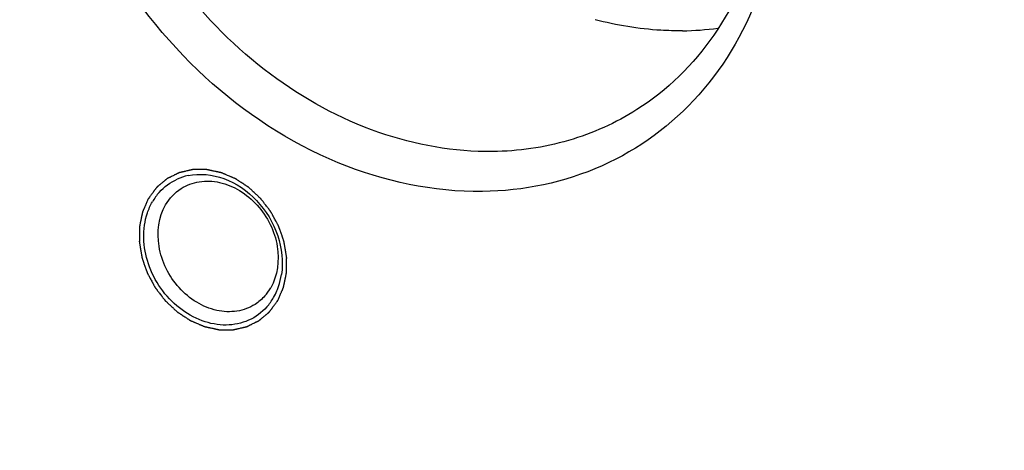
# Model space of a CAD drawing. Header units: millimetres. Extents: x 0 to 420, y 0 to 297.
# Tile 87 of 108: x 143 to 155, y 53 to 58. Entities that reach past the tile are written whole.
import ezdxf

# ---------------------------------------------------------------- set-up
doc = ezdxf.new("R2010")
doc.units = ezdxf.units.MM
doc.header["$LTSCALE"] = 23.1
doc.layers.add('NOS-TELESO', color=7, linetype='CONTINUOUS')
doc.layers.add('PRIR-VYST', color=7, linetype='CONTINUOUS')

msp = doc.modelspace()

# ---------------------------------------------------------------- linework, layer by layer
at = {"layer": 'NOS-TELESO', "color": 7, "linetype": 'Continuous'}
msp.add_open_spline([(138.43144, 23.49535), (136.93395, 24.67523), (134.11679, 27.31291), (130.58136, 31.90499), (127.81805, 37.00579), (125.93274, 42.42363), (124.99727, 47.95519), (125.04324, 52.53488), (125.5905, 56.04363), (126.24178, 58.5498), (127.13166, 60.92904), (128.25189, 63.15852), (129.59194, 65.21641), (131.13908, 67.08254), (132.87842, 68.73845), (134.79305, 70.16778), (136.86419, 71.35639), (139.07145, 72.29265), (141.39311, 72.96753), (143.80636, 73.3747), (146.28766, 73.51054), (148.81293, 73.37409), (151.35783, 72.96703), (153.89785, 72.29366), (156.40901, 71.36049), (159.71021, 69.7712), (162.03509, 68.23423), (163.49606, 67.08314)], degree=3, knots=[0, 0, 0, 0, 0.06749694, 0.13589688, 0.20434916, 0.27199707, 0.33807875, 0.40202599, 0.43313443, 0.4636319, 0.49353944, 0.52290268, 0.55179131, 0.58029713, 0.60853065, 0.63661613, 0.66468556, 0.69287172, 0.72130134, 0.75008875, 0.77933061, 0.80910215, 0.83945489, 0.87041577, 0.90198748, 0.93414976, 1, 1, 1, 1], dxfattribs=at)
at = {"layer": 'PRIR-VYST', "color": 7, "linetype": 'Continuous'}
for centre, radius, start, end in [((151.27644, 61.28828), 3.47629, 270.720211, 277.645919), ((145.60992, 55.46495), 0.64887, 102.139828, 114.08471), ((145.63585, 55.45211), 0.67478, 138.316698, 150.126261), ((145.76912, 55.04983), 0.81765, 341.350973, 351.424898), ((145.94306, 55.06329), 0.58496, 318.4917, 330.125558), ((145.86249, 55.01527), 0.71798, 330.153997, 337.285908), ((145.81951, 55.03373), 0.76475, 337.253403, 341.286889), ((145.90012, 54.99405), 0.67478, 318.316698, 330.126261)]:
    msp.add_arc(centre, radius, start, end, dxfattribs=at)
for points, knots in [([(148.95554, 55.91101), (148.37583, 55.90351), (147.16096, 56.16524), (145.58694, 57.20526), (144.38731, 58.73957), (143.72803, 60.55603), (143.70778, 62.4088), (144.36534, 64.03978), (145.64356, 65.16299), (146.73714, 65.41423), (147.27836, 65.42123)], [0, 0, 0, 0, 0.12230191, 0.25388393, 0.39073379, 0.52626849, 0.65452183, 0.7732277, 0.88582046, 1, 1, 1, 1]), ([(147.52331, 65.18044), (147.97777, 65.18632), (148.92461, 65.01597), (150.21023, 64.30951), (151.28504, 63.22967), (152.0394, 61.89), (152.39565, 60.42759), (152.30973, 58.99046), (151.7762, 57.73162), (151.13811, 57.10666), (150.78189, 56.87993)], [0, 0, 0, 0, 0.11972196, 0.24743469, 0.38094549, 0.51592424, 0.64754809, 0.77215658, 0.88877239, 1, 1, 1, 1]), ([(148.82315, 65.14352), (149.3375, 64.95248), (150.32601, 64.37716), (151.49445, 63.11681), (152.14958, 61.81953), (152.42963, 60.71543), (152.53436, 59.63417), (152.35066, 58.32993), (151.60268, 56.99924), (150.40447, 56.11494), (149.43759, 55.91725), (148.95554, 55.91101)], [0, 0, 0, 0, 0.12985611, 0.26541417, 0.40175881, 0.46874529, 0.53407943, 0.65808127, 0.77403992, 0.88590498, 1, 1, 1, 1]), ([(149.07471, 56.38349), (148.62025, 56.37761), (147.67341, 56.54796), (146.38779, 57.25443), (145.31298, 58.33426), (144.55862, 59.67393), (144.20237, 61.13635), (144.28829, 62.57347), (144.82183, 63.83232), (145.45992, 64.45727), (145.81613, 64.684)], [0, 0, 0, 0, 0.11972196, 0.24743469, 0.38094549, 0.51592424, 0.64754809, 0.77215658, 0.88877239, 1, 1, 1, 1]), ([(151.32013, 57.81226), (151.23485, 57.81116), (150.88706, 57.81919), (150.54079, 57.87629), (150.28708, 57.94338)], [0, 0, 0, 0, 0.24528554, 1, 1, 1, 1]), ([(150.78189, 56.87993), (150.53265, 56.72129), (149.97834, 56.47214), (149.37765, 56.38741), (149.07471, 56.38349)], [0, 0, 0, 0, 0.49371342, 1, 1, 1, 1]), ([(146.53306, 54.62028), (146.53869, 54.63314), (146.54714, 54.65244), (146.55841, 54.67816), (146.56686, 54.69746), (146.5739, 54.71354), (146.57953, 54.72641), (146.58376, 54.73605), (146.58728, 54.74409), (146.59009, 54.75053), (146.59221, 54.75535), (146.59432, 54.76017), (146.59608, 54.76419), (146.59749, 54.76741), (146.59854, 54.76982), (146.59942, 54.77183), (146.60004, 54.77324), (146.60038, 54.77405), (146.60069, 54.77463), (146.60079, 54.77532), (146.60099, 54.77621), (146.60131, 54.77777), (146.60178, 54.78), (146.60234, 54.78268), (146.60308, 54.78625), (146.60402, 54.79072), (146.60514, 54.79608), (146.60626, 54.80144), (146.60776, 54.80858), (146.60963, 54.81751), (146.61187, 54.82822), (146.61486, 54.84251), (146.6186, 54.86037), (146.62233, 54.87823), (146.62532, 54.89252), (146.62757, 54.90323), (146.62981, 54.91395), (146.63168, 54.92288), (146.63317, 54.93002), (146.63411, 54.93449), (146.63485, 54.93806), (146.63542, 54.94074), (146.63588, 54.94297), (146.63621, 54.94453), (146.63639, 54.94543), (146.63657, 54.94609), (146.63654, 54.94681), (146.63657, 54.94775), (146.63658, 54.94942), (146.63662, 54.95178), (146.63667, 54.95463), (146.63673, 54.95842), (146.6368, 54.96316), (146.63691, 54.97074), (146.63706, 54.98022), (146.63723, 54.9916), (146.63741, 55.00297), (146.63764, 55.01814), (146.63793, 55.0371), (146.63823, 55.05606), (146.63846, 55.07122), (146.63863, 55.0826), (146.63881, 55.09397), (146.63895, 55.10345), (146.63907, 55.11104), (146.63914, 55.11578), (146.6392, 55.11957), (146.63925, 55.12241), (146.63928, 55.12478), (146.63931, 55.12644), (146.63931, 55.12739), (146.63937, 55.12809), (146.6392, 55.12884), (146.63905, 55.12982), (146.63876, 55.13154), (146.63836, 55.134), (146.63787, 55.13695), (146.63722, 55.14089), (146.63641, 55.14581), (146.6351, 55.15368), (146.63348, 55.16352), (146.63153, 55.17533), (146.62957, 55.18714), (146.62697, 55.20288), (146.62372, 55.22256), (146.62046, 55.24224), (146.61786, 55.25798), (146.61591, 55.26979), (146.61396, 55.2816), (146.61233, 55.29144), (146.61103, 55.29931), (146.61022, 55.30423), (146.60957, 55.30817), (146.60908, 55.31112), (146.60867, 55.31358), (146.60839, 55.3153), (146.60821, 55.31628), (146.60814, 55.31703), (146.60785, 55.31773), (146.60753, 55.31868), (146.60695, 55.32034), (146.60614, 55.32271), (146.60515, 55.32555), (146.60384, 55.32935), (146.6022, 55.33409), (146.59957, 55.34167), (146.59629, 55.35115), (146.59236, 55.36253), (146.58842, 55.37391), (146.58317, 55.38908), (146.57661, 55.40804), (146.57005, 55.42701), (146.56481, 55.44218), (146.56087, 55.45355), (146.55693, 55.46493), (146.55365, 55.47441), (146.55103, 55.482), (146.54939, 55.48674), (146.54808, 55.49053), (146.54709, 55.49337), (146.54627, 55.49574), (146.5457, 55.49741), (146.54536, 55.49835), (146.54516, 55.49907), (146.54475, 55.49973), (146.54429, 55.50063), (146.54343, 55.50219), (146.54223, 55.50442), (146.54078, 55.5071), (146.53886, 55.51068), (146.53645, 55.51514), (146.53259, 55.52229), (146.52777, 55.53122), (146.52198, 55.54195), (146.51619, 55.55267), (146.50848, 55.56696), (146.49884, 55.58483), (146.48919, 55.6027), (146.48148, 55.61699), (146.47569, 55.62771), (146.4699, 55.63843), (146.46508, 55.64736), (146.46123, 55.65451), (146.45881, 55.65898), (146.45689, 55.66255), (146.45544, 55.66523), (146.45423, 55.66746), (146.45339, 55.66903), (146.4529, 55.66992), (146.45258, 55.67061), (146.45208, 55.67119), (146.45147, 55.672), (146.45038, 55.67341), (146.44884, 55.67542), (146.44698, 55.67783), (146.44451, 55.68105), (146.44142, 55.68507), (146.43648, 55.69151), (146.4303, 55.69956), (146.42288, 55.70921), (146.41547, 55.71887), (146.40558, 55.73174), (146.39322, 55.74783), (146.38086, 55.76393), (146.37097, 55.7768), (146.36356, 55.78645), (146.35614, 55.79611), (146.34996, 55.80416), (146.34502, 55.81059), (146.34193, 55.81462), (146.33945, 55.81783), (146.3376, 55.82025), (146.33605, 55.82226), (146.33498, 55.82367), (146.33435, 55.82447), (146.33392, 55.8251), (146.33333, 55.82559), (146.3326, 55.8263), (146.33129, 55.82751), (146.32943, 55.82925), (146.3272, 55.83134), (146.32422, 55.83413), (146.3205, 55.83761), (146.31455, 55.84318), (146.3071, 55.85014), (146.29817, 55.85849), (146.28924, 55.86684), (146.27734, 55.87798), (146.26246, 55.89191), (146.24757, 55.90583), (146.23567, 55.91697), (146.22674, 55.92532), (146.21781, 55.93368), (146.21036, 55.94064), (146.20441, 55.94621), (146.20069, 55.94969), (146.19771, 55.95247), (146.19548, 55.95456), (146.19362, 55.9563), (146.19232, 55.95752), (146.19157, 55.95821), (146.19103, 55.95877), (146.1904, 55.95913), (146.18959, 55.95968), (146.18816, 55.96061), (146.18612, 55.96196), (146.18367, 55.96357), (146.18041, 55.96572), (146.17633, 55.9684), (146.1698, 55.9727), (146.16164, 55.97806), (146.15185, 55.98451), (146.14206, 55.99095), (146.12901, 55.99954), (146.11269, 56.01028), (146.09637, 56.02101), (146.08331, 56.0296), (146.07352, 56.03604), (146.06373, 56.04249), (146.05557, 56.04785), (146.04904, 56.05215), (146.04496, 56.05483), (146.0417, 56.05698), (146.03925, 56.05859), (146.03721, 56.05993), (146.03579, 56.06088), (146.03497, 56.0614), (146.03437, 56.06185), (146.0337, 56.06208), (146.03284, 56.06247), (146.03131, 56.06311), (146.02914, 56.06404), (146.02654, 56.06515), (146.02306, 56.06663), (146.01872, 56.06848), (146.01177, 56.07144), (146.00308, 56.07515), (145.99266, 56.07959), (145.98223, 56.08404), (145.96833, 56.08997), (145.95095, 56.09738), (145.93358, 56.10479), (145.91968, 56.11071), (145.90925, 56.11516), (145.89883, 56.1196), (145.89014, 56.12331), (145.88319, 56.12627), (145.87884, 56.12812), (145.87537, 56.12961), (145.87276, 56.13072), (145.87059, 56.13164), (145.86907, 56.1323), (145.8682, 56.13265), (145.86756, 56.13298), (145.86688, 56.13307), (145.866, 56.13328), (145.86444, 56.1336), (145.86222, 56.13408), (145.85955, 56.13465), (145.856, 56.13541), (145.85156, 56.13636), (145.84445, 56.13788), (145.83556, 56.13978), (145.8249, 56.14206), (145.81424, 56.14434), (145.80002, 56.14738), (145.78225, 56.15118), (145.76448, 56.15497), (145.75026, 56.15801), (145.7396, 56.16029), (145.73072, 56.16219), (145.72361, 56.16371), (145.71828, 56.16485), (145.71295, 56.16599), (145.7085, 56.16694), (145.70495, 56.1677), (145.70228, 56.16827), (145.70006, 56.16874), (145.69851, 56.16908), (145.69762, 56.16926), (145.69695, 56.16945), (145.69629, 56.1694), (145.6954, 56.16942), (145.69384, 56.16941), (145.69161, 56.16942), (145.68894, 56.16942), (145.68539, 56.16942), (145.68094, 56.16942), (145.6756, 56.16942), (145.67026, 56.16943), (145.66314, 56.16943), (145.65425, 56.16944), (145.64357, 56.16944), (145.62933, 56.16945), (145.61154, 56.16946), (145.59374, 56.16947), (145.57951, 56.16948), (145.56883, 56.16949), (145.55993, 56.16949), (145.55282, 56.1695), (145.54748, 56.1695), (145.54214, 56.1695), (145.53769, 56.16951), (145.53413, 56.16951), (145.53191, 56.16951), (145.53013, 56.16951), (145.5288, 56.16951), (145.52768, 56.16952), (145.5268, 56.1695), (145.52611, 56.16956), (145.52551, 56.16936), (145.52468, 56.16919), (145.52365, 56.16895), (145.52241, 56.16867), (145.52076, 56.16829), (145.51869, 56.16781), (145.51539, 56.16706), (145.51126, 56.16611), (145.5063, 56.16498), (145.50135, 56.16385), (145.49474, 56.16234), (145.48648, 56.16045), (145.47657, 56.15818), (145.46336, 56.15516), (145.44684, 56.15138), (145.43032, 56.1476), (145.41711, 56.14458), (145.4072, 56.14231), (145.39894, 56.14042), (145.39233, 56.13891), (145.38737, 56.13778), (145.38242, 56.13664), (145.37829, 56.1357), (145.37499, 56.13494), (145.37251, 56.13438), (145.37044, 56.1339), (145.36899, 56.13358), (145.36818, 56.13337), (145.36754, 56.13328), (145.367, 56.13296), (145.36624, 56.1326), (145.36494, 56.13195), (145.36307, 56.13103), (145.36083, 56.12992), (145.35785, 56.12844), (145.35412, 56.12659), (145.34964, 56.12438), (145.34516, 56.12216), (145.33919, 56.1192), (145.33172, 56.11551), (145.32276, 56.11107), (145.31082, 56.10516), (145.29589, 56.09777), (145.28096, 56.09038), (145.26902, 56.08447), (145.26006, 56.08004), (145.2526, 56.07634), (145.24663, 56.07339), (145.24215, 56.07117), (145.23767, 56.06895), (145.23394, 56.06711), (145.23095, 56.06563), (145.22908, 56.0647), (145.22759, 56.06397), (145.22647, 56.06341), (145.22553, 56.06296), (145.2248, 56.06257), (145.22421, 56.06234), (145.22376, 56.06189), (145.22311, 56.06137), (145.22232, 56.06069), (145.22136, 56.05989), (145.22008, 56.05882), (145.21848, 56.05748), (145.21593, 56.05534), (145.21274, 56.05266), (145.2089, 56.04944), (145.20507, 56.04622), (145.19996, 56.04194), (145.19358, 56.03658), (145.18592, 56.03015), (145.1757, 56.02157), (145.16293, 56.01085), (145.15015, 56.00013), (145.13994, 55.99156), (145.13227, 55.98512), (145.12589, 55.97976), (145.12078, 55.97548), (145.11695, 55.97226), (145.11312, 55.96905), (145.10992, 55.96637), (145.10737, 55.96422), (145.10577, 55.96288), (145.10449, 55.96181), (145.10354, 55.961), (145.10274, 55.96034), (145.10211, 55.95979), (145.10159, 55.95943), (145.10124, 55.95887), (145.10072, 55.95819), (145.10008, 55.95731), (145.09931, 55.95627), (145.09828, 55.95488), (145.09699, 55.95314), (145.09494, 55.95036), (145.09237, 55.94688), (145.08928, 55.94271), (145.0862, 55.93854), (145.08209, 55.93297), (145.07694, 55.92602), (145.07077, 55.91767), (145.06255, 55.90655), (145.05227, 55.89264), (145.03993, 55.87595), (145.02348, 55.8537), (145.01114, 55.83701), (145.00291, 55.82588)], [0, 0, 0, 0, 0.015625, 0.0234375, 0.03125, 0.0390625, 0.04296875, 0.046875, 0.05078125, 0.05273438, 0.0546875, 0.05664062, 0.05859375, 0.05957031, 0.06054688, 0.06152344, 0.06201172, 0.06225586, 0.0625, 0.06274414, 0.06298828, 0.06347656, 0.06445312, 0.06542969, 0.06640625, 0.06835938, 0.0703125, 0.07226562, 0.07421875, 0.078125, 0.08203125, 0.0859375, 0.09375, 0.1015625, 0.10546875, 0.109375, 0.11328125, 0.1171875, 0.11914062, 0.12109375, 0.12207031, 0.12304688, 0.12402344, 0.12451172, 0.12475586, 0.125, 0.12524414, 0.12548828, 0.12597656, 0.12695312, 0.12792969, 0.12890625, 0.13085938, 0.1328125, 0.13671875, 0.140625, 0.14453125, 0.1484375, 0.15625, 0.1640625, 0.16796875, 0.171875, 0.17578125, 0.1796875, 0.18164062, 0.18359375, 0.18457031, 0.18554688, 0.18652344, 0.18701172, 0.18725586, 0.1875, 0.18774414, 0.18798828, 0.18847656, 0.18945312, 0.19042969, 0.19140625, 0.19335938, 0.1953125, 0.19921875, 0.203125, 0.20703125, 0.2109375, 0.21875, 0.2265625, 0.23046875, 0.234375, 0.23828125, 0.2421875, 0.24414062, 0.24609375, 0.24707031, 0.24804688, 0.24902344, 0.24951172, 0.24975586, 0.25, 0.25024414, 0.25048828, 0.25097656, 0.25195312, 0.25292969, 0.25390625, 0.25585938, 0.2578125, 0.26171875, 0.265625, 0.26953125, 0.2734375, 0.28125, 0.2890625, 0.29296875, 0.296875, 0.30078125, 0.3046875, 0.30664062, 0.30859375, 0.30957031, 0.31054688, 0.31152344, 0.31201172, 0.31225586, 0.3125, 0.31274414, 0.31298828, 0.31347656, 0.31445312, 0.31542969, 0.31640625, 0.31835938, 0.3203125, 0.32421875, 0.328125, 0.33203125, 0.3359375, 0.34375, 0.3515625, 0.35546875, 0.359375, 0.36328125, 0.3671875, 0.36914062, 0.37109375, 0.37207031, 0.37304688, 0.37402344, 0.37451172, 0.37475586, 0.375, 0.37524414, 0.37548828, 0.37597656, 0.37695312, 0.37792969, 0.37890625, 0.38085938, 0.3828125, 0.38671875, 0.390625, 0.39453125, 0.3984375, 0.40625, 0.4140625, 0.41796875, 0.421875, 0.42578125, 0.4296875, 0.43164062, 0.43359375, 0.43457031, 0.43554688, 0.43652344, 0.43701172, 0.43725586, 0.4375, 0.43774414, 0.43798828, 0.43847656, 0.43945312, 0.44042969, 0.44140625, 0.44335938, 0.4453125, 0.44921875, 0.453125, 0.45703125, 0.4609375, 0.46875, 0.4765625, 0.48046875, 0.484375, 0.48828125, 0.4921875, 0.49414062, 0.49609375, 0.49707031, 0.49804688, 0.49902344, 0.49951172, 0.49975586, 0.5, 0.50024414, 0.50048828, 0.50097656, 0.50195312, 0.50292969, 0.50390625, 0.50585938, 0.5078125, 0.51171875, 0.515625, 0.51953125, 0.5234375, 0.53125, 0.5390625, 0.54296875, 0.546875, 0.55078125, 0.5546875, 0.55664062, 0.55859375, 0.55957031, 0.56054688, 0.56152344, 0.56201172, 0.56225586, 0.5625, 0.56274414, 0.56298828, 0.56347656, 0.56445312, 0.56542969, 0.56640625, 0.56835938, 0.5703125, 0.57421875, 0.578125, 0.58203125, 0.5859375, 0.59375, 0.6015625, 0.60546875, 0.609375, 0.61328125, 0.6171875, 0.61914062, 0.62109375, 0.62207031, 0.62304688, 0.62402344, 0.62451172, 0.62475586, 0.625, 0.62524414, 0.62548828, 0.62597656, 0.62695312, 0.62792969, 0.62890625, 0.63085938, 0.6328125, 0.63671875, 0.640625, 0.64453125, 0.6484375, 0.65625, 0.6640625, 0.66796875, 0.671875, 0.67578125, 0.67773438, 0.6796875, 0.68164062, 0.68359375, 0.68457031, 0.68554688, 0.68652344, 0.68701172, 0.68725586, 0.6875, 0.68774414, 0.68798828, 0.68847656, 0.68945312, 0.69042969, 0.69140625, 0.69335938, 0.6953125, 0.69726562, 0.69921875, 0.703125, 0.70703125, 0.7109375, 0.71875, 0.7265625, 0.73046875, 0.734375, 0.73828125, 0.74023438, 0.7421875, 0.74414062, 0.74609375, 0.74707031, 0.74804688, 0.74853516, 0.74902344, 0.74951172, 0.74975586, 0.75, 0.75024414, 0.75048828, 0.75097656, 0.75146484, 0.75195312, 0.75292969, 0.75390625, 0.75585938, 0.7578125, 0.75976562, 0.76171875, 0.765625, 0.76953125, 0.7734375, 0.78125, 0.7890625, 0.79296875, 0.796875, 0.80078125, 0.80273438, 0.8046875, 0.80664062, 0.80859375, 0.80957031, 0.81054688, 0.81152344, 0.81201172, 0.81225586, 0.8125, 0.81274414, 0.81298828, 0.81347656, 0.81445312, 0.81542969, 0.81640625, 0.81835938, 0.8203125, 0.82226562, 0.82421875, 0.828125, 0.83203125, 0.8359375, 0.84375, 0.8515625, 0.85546875, 0.859375, 0.86328125, 0.86523438, 0.8671875, 0.86914062, 0.87109375, 0.87207031, 0.87304688, 0.87353516, 0.87402344, 0.87451172, 0.87475586, 0.875, 0.87524414, 0.87548828, 0.87597656, 0.87646484, 0.87695312, 0.87792969, 0.87890625, 0.88085938, 0.8828125, 0.88476562, 0.88671875, 0.890625, 0.89453125, 0.8984375, 0.90625, 0.9140625, 0.91796875, 0.921875, 0.92578125, 0.92773438, 0.9296875, 0.93164062, 0.93359375, 0.93457031, 0.93554688, 0.93603516, 0.93652344, 0.93701172, 0.93725586, 0.9375, 0.93774414, 0.93798828, 0.93847656, 0.93896484, 0.93945312, 0.94042969, 0.94140625, 0.94335938, 0.9453125, 0.94726562, 0.94921875, 0.953125, 0.95703125, 0.9609375, 0.96875, 0.9765625, 0.984375, 1, 1, 1, 1]), ([(145.47346, 56.09931), (145.6114, 56.12904), (145.92498, 56.09496), (146.31207, 55.82219), (146.56286, 55.40797), (146.60076, 55.0803), (146.57763, 54.92792)], [0, 0, 0, 0, 0.23032568, 0.48442377, 0.74841817, 1, 1, 1, 1]), ([(145.39249, 55.94719), (145.45656, 55.98796), (145.60768, 56.04363), (145.85391, 56.03128), (146.09371, 55.93074), (146.36944, 55.69807), (146.57736, 55.28914), (146.53241, 54.91472), (146.45029, 54.77192)], [0, 0, 0, 0, 0.11214718, 0.22997679, 0.35607758, 0.4892206, 0.75673279, 1, 1, 1, 1]), ([(145.00291, 55.82588), (144.99728, 55.81302), (144.98883, 55.79372), (144.97756, 55.76799), (144.96911, 55.7487), (144.96207, 55.73262), (144.95644, 55.71975), (144.95221, 55.7101), (144.94869, 55.70206), (144.94588, 55.69563), (144.94377, 55.69081), (144.94165, 55.68598), (144.93989, 55.68196), (144.93848, 55.67875), (144.93743, 55.67634), (144.93655, 55.67432), (144.93593, 55.67292), (144.93559, 55.67211), (144.93528, 55.67153), (144.93519, 55.67084), (144.93498, 55.66995), (144.93467, 55.66838), (144.93419, 55.66615), (144.93363, 55.66347), (144.93289, 55.6599), (144.93195, 55.65544), (144.93083, 55.65008), (144.92971, 55.64472), (144.92821, 55.63758), (144.92635, 55.62865), (144.9241, 55.61793), (144.92111, 55.60365), (144.91738, 55.58579), (144.91364, 55.56793), (144.91065, 55.55364), (144.90841, 55.54292), (144.90616, 55.53221), (144.90429, 55.52328), (144.9028, 55.51613), (144.90186, 55.51167), (144.90112, 55.5081), (144.90056, 55.50542), (144.90009, 55.50318), (144.89976, 55.50163), (144.89959, 55.50073), (144.8994, 55.50007), (144.89943, 55.49935), (144.8994, 55.4984), (144.89939, 55.49674), (144.89935, 55.49437), (144.8993, 55.49153), (144.89925, 55.48774), (144.89917, 55.483), (144.89906, 55.47541), (144.89891, 55.46594), (144.89874, 55.45456), (144.89856, 55.44319), (144.89833, 55.42802), (144.89804, 55.40906), (144.89775, 55.3901), (144.89751, 55.37493), (144.89734, 55.36356), (144.89716, 55.35218), (144.89702, 55.34271), (144.8969, 55.33512), (144.89683, 55.33038), (144.89677, 55.32659), (144.89672, 55.32375), (144.89669, 55.32138), (144.89666, 55.31972), (144.89666, 55.31877), (144.8966, 55.31807), (144.89677, 55.31732), (144.89692, 55.31634), (144.89721, 55.31461), (144.89761, 55.31216), (144.8981, 55.3092), (144.89875, 55.30527), (144.89957, 55.30035), (144.90087, 55.29248), (144.90249, 55.28264), (144.90445, 55.27083), (144.9064, 55.25902), (144.909, 55.24328), (144.91225, 55.2236), (144.91551, 55.20392), (144.91811, 55.18817), (144.92006, 55.17637), (144.92201, 55.16456), (144.92364, 55.15472), (144.92494, 55.14685), (144.92575, 55.14193), (144.92641, 55.13799), (144.92689, 55.13504), (144.9273, 55.13258), (144.92758, 55.13086), (144.92776, 55.12988), (144.92783, 55.12913), (144.92812, 55.12843), (144.92844, 55.12748), (144.92902, 55.12582), (144.92984, 55.12345), (144.93082, 55.1206), (144.93213, 55.11681), (144.93377, 55.11207), (144.9364, 55.10448), (144.93968, 55.095), (144.94361, 55.08363), (144.94755, 55.07225), (144.9528, 55.05708), (144.95936, 55.03812), (144.96592, 55.01915), (144.97117, 55.00398), (144.9751, 54.99261), (144.97904, 54.98123), (144.98232, 54.97175), (144.98494, 54.96416), (144.98658, 54.95942), (144.98789, 54.95563), (144.98888, 54.95278), (144.9897, 54.95041), (144.99027, 54.94875), (144.99061, 54.94781), (144.99081, 54.94708), (144.99122, 54.94643), (144.99168, 54.94553), (144.99254, 54.94397), (144.99374, 54.94173), (144.99519, 54.93905), (144.99711, 54.93548), (144.99953, 54.93101), (145.00338, 54.92387), (145.0082, 54.91493), (145.01399, 54.90421), (145.01978, 54.89349), (145.02749, 54.8792), (145.03714, 54.86133), (145.04678, 54.84346), (145.05449, 54.82917), (145.06028, 54.81845), (145.06607, 54.80773), (145.07089, 54.79879), (145.07475, 54.79165), (145.07716, 54.78718), (145.07909, 54.78361), (145.08053, 54.78093), (145.08174, 54.77869), (145.08258, 54.77713), (145.08307, 54.77624), (145.0834, 54.77555), (145.0839, 54.77497), (145.0845, 54.77415), (145.08559, 54.77275), (145.08713, 54.77074), (145.08899, 54.76832), (145.09146, 54.76511), (145.09455, 54.76108), (145.09949, 54.75465), (145.10567, 54.7466), (145.11309, 54.73694), (145.1205, 54.72729), (145.13039, 54.71442), (145.14275, 54.69832), (145.15511, 54.68223), (145.165, 54.66936), (145.17241, 54.6597), (145.17983, 54.65005), (145.18601, 54.642), (145.19095, 54.63557), (145.19404, 54.63154), (145.19652, 54.62832), (145.19837, 54.62591), (145.19992, 54.6239), (145.20099, 54.62249), (145.20162, 54.62169), (145.20205, 54.62106), (145.20264, 54.62057), (145.20338, 54.61986), (145.20469, 54.61865), (145.20654, 54.6169), (145.20878, 54.61482), (145.21175, 54.61203), (145.21547, 54.60855), (145.22143, 54.60298), (145.22887, 54.59602), (145.2378, 54.58767), (145.24673, 54.57931), (145.25863, 54.56817), (145.27352, 54.55425), (145.2884, 54.54033), (145.30031, 54.52919), (145.30923, 54.52084), (145.31816, 54.51248), (145.32561, 54.50552), (145.33156, 54.49995), (145.33528, 54.49647), (145.33826, 54.49369), (145.34049, 54.4916), (145.34235, 54.48986), (145.34365, 54.48863), (145.3444, 54.48795), (145.34494, 54.48739), (145.34557, 54.48703), (145.34638, 54.48648), (145.34781, 54.48554), (145.34985, 54.4842), (145.3523, 54.48259), (145.35556, 54.48044), (145.35964, 54.47776), (145.36617, 54.47346), (145.37433, 54.46809), (145.38412, 54.46165), (145.39391, 54.45521), (145.40697, 54.44662), (145.42328, 54.43588), (145.4396, 54.42515), (145.45266, 54.41656), (145.46245, 54.41011), (145.47224, 54.40367), (145.4804, 54.3983), (145.48693, 54.39401), (145.49101, 54.39132), (145.49427, 54.38918), (145.49672, 54.38757), (145.49876, 54.38623), (145.50018, 54.38528), (145.50101, 54.38476), (145.5016, 54.38431), (145.50227, 54.38408), (145.50313, 54.38369), (145.50466, 54.38305), (145.50683, 54.38212), (145.50943, 54.38101), (145.51291, 54.37953), (145.51725, 54.37768), (145.5242, 54.37471), (145.53289, 54.37101), (145.54332, 54.36656), (145.55374, 54.36212), (145.56764, 54.35619), (145.58502, 54.34878), (145.60239, 54.34137), (145.61629, 54.33545), (145.62672, 54.331), (145.63714, 54.32655), (145.64583, 54.32285), (145.65278, 54.31989), (145.65713, 54.31803), (145.6606, 54.31655), (145.66321, 54.31544), (145.66538, 54.31452), (145.6669, 54.31386), (145.66777, 54.31351), (145.66842, 54.31318), (145.66909, 54.31309), (145.66997, 54.31288), (145.67153, 54.31256), (145.67375, 54.31208), (145.67642, 54.31151), (145.67997, 54.31075), (145.68441, 54.3098), (145.69152, 54.30828), (145.70041, 54.30638), (145.71107, 54.3041), (145.72173, 54.30182), (145.73595, 54.29878), (145.75372, 54.29498), (145.77149, 54.29118), (145.78571, 54.28814), (145.79637, 54.28586), (145.80525, 54.28396), (145.81236, 54.28245), (145.81769, 54.28131), (145.82302, 54.28017), (145.82747, 54.27922), (145.83102, 54.27846), (145.83369, 54.27788), (145.83591, 54.27742), (145.83746, 54.27707), (145.83835, 54.2769), (145.83902, 54.27671), (145.83969, 54.27676), (145.84058, 54.27674), (145.84213, 54.27675), (145.84436, 54.27674), (145.84703, 54.27674), (145.85058, 54.27674), (145.85503, 54.27674), (145.86037, 54.27673), (145.86571, 54.27673), (145.87283, 54.27673), (145.88173, 54.27672), (145.8924, 54.27671), (145.90664, 54.27671), (145.92443, 54.27669), (145.94223, 54.27668), (145.95646, 54.27668), (145.96714, 54.27667), (145.97604, 54.27666), (145.98315, 54.27666), (145.98849, 54.27666), (145.99383, 54.27665), (145.99828, 54.27665), (146.00184, 54.27665), (146.00406, 54.27665), (146.00584, 54.27665), (146.00718, 54.27665), (146.00829, 54.27664), (146.00917, 54.27665), (146.00986, 54.2766), (146.01046, 54.2768), (146.01129, 54.27697), (146.01232, 54.27721), (146.01356, 54.27749), (146.01521, 54.27787), (146.01728, 54.27834), (146.02058, 54.2791), (146.02471, 54.28004), (146.02967, 54.28118), (146.03462, 54.28231), (146.04123, 54.28382), (146.04949, 54.28571), (146.0594, 54.28798), (146.07261, 54.291), (146.08913, 54.29478), (146.10565, 54.29856), (146.11886, 54.30158), (146.12878, 54.30385), (146.13703, 54.30574), (146.14364, 54.30725), (146.1486, 54.30838), (146.15355, 54.30951), (146.15768, 54.31046), (146.16099, 54.31121), (146.16346, 54.31178), (146.16553, 54.31226), (146.16698, 54.31258), (146.16779, 54.31278), (146.16844, 54.31288), (146.16897, 54.3132), (146.16973, 54.31356), (146.17103, 54.31421), (146.1729, 54.31513), (146.17514, 54.31624), (146.17812, 54.31772), (146.18185, 54.31957), (146.18633, 54.32178), (146.19081, 54.324), (146.19678, 54.32695), (146.20425, 54.33065), (146.21321, 54.33508), (146.22515, 54.341), (146.24008, 54.34838), (146.25501, 54.35577), (146.26695, 54.36169), (146.27591, 54.36612), (146.28337, 54.36981), (146.28935, 54.37277), (146.29382, 54.37499), (146.2983, 54.3772), (146.30204, 54.37905), (146.30502, 54.38053), (146.30689, 54.38145), (146.30838, 54.38219), (146.3095, 54.38275), (146.31044, 54.3832), (146.31117, 54.38359), (146.31176, 54.38382), (146.31221, 54.38427), (146.31286, 54.38479), (146.31365, 54.38546), (146.31461, 54.38627), (146.31589, 54.38734), (146.31749, 54.38868), (146.32004, 54.39082), (146.32323, 54.3935), (146.32707, 54.39672), (146.3309, 54.39993), (146.33601, 54.40422), (146.34239, 54.40958), (146.35006, 54.41601), (146.36027, 54.42459), (146.37304, 54.43531), (146.38582, 54.44603), (146.39603, 54.4546), (146.4037, 54.46103), (146.41008, 54.46639), (146.41519, 54.47068), (146.41902, 54.4739), (146.42285, 54.47711), (146.42605, 54.47979), (146.4286, 54.48194), (146.4302, 54.48328), (146.43148, 54.48435), (146.43243, 54.48515), (146.43324, 54.48582), (146.43386, 54.48637), (146.43438, 54.48673), (146.43473, 54.48729), (146.43525, 54.48797), (146.43589, 54.48885), (146.43666, 54.48989), (146.43769, 54.49128), (146.43898, 54.49302), (146.44103, 54.4958), (146.4436, 54.49928), (146.44669, 54.50345), (146.44977, 54.50762), (146.45389, 54.51318), (146.45903, 54.52014), (146.4652, 54.52848), (146.47342, 54.53961), (146.4837, 54.55352), (146.49604, 54.57021), (146.51249, 54.59246), (146.52483, 54.60915), (146.53306, 54.62028)], [0, 0, 0, 0, 0.015625, 0.0234375, 0.03125, 0.0390625, 0.04296875, 0.046875, 0.05078125, 0.05273438, 0.0546875, 0.05664062, 0.05859375, 0.05957031, 0.06054688, 0.06152344, 0.06201172, 0.06225586, 0.0625, 0.06274414, 0.06298828, 0.06347656, 0.06445312, 0.06542969, 0.06640625, 0.06835938, 0.0703125, 0.07226562, 0.07421875, 0.078125, 0.08203125, 0.0859375, 0.09375, 0.1015625, 0.10546875, 0.109375, 0.11328125, 0.1171875, 0.11914062, 0.12109375, 0.12207031, 0.12304688, 0.12402344, 0.12451172, 0.12475586, 0.125, 0.12524414, 0.12548828, 0.12597656, 0.12695312, 0.12792969, 0.12890625, 0.13085938, 0.1328125, 0.13671875, 0.140625, 0.14453125, 0.1484375, 0.15625, 0.1640625, 0.16796875, 0.171875, 0.17578125, 0.1796875, 0.18164062, 0.18359375, 0.18457031, 0.18554688, 0.18652344, 0.18701172, 0.18725586, 0.1875, 0.18774414, 0.18798828, 0.18847656, 0.18945312, 0.19042969, 0.19140625, 0.19335938, 0.1953125, 0.19921875, 0.203125, 0.20703125, 0.2109375, 0.21875, 0.2265625, 0.23046875, 0.234375, 0.23828125, 0.2421875, 0.24414062, 0.24609375, 0.24707031, 0.24804688, 0.24902344, 0.24951172, 0.24975586, 0.25, 0.25024414, 0.25048828, 0.25097656, 0.25195312, 0.25292969, 0.25390625, 0.25585938, 0.2578125, 0.26171875, 0.265625, 0.26953125, 0.2734375, 0.28125, 0.2890625, 0.29296875, 0.296875, 0.30078125, 0.3046875, 0.30664062, 0.30859375, 0.30957031, 0.31054688, 0.31152344, 0.31201172, 0.31225586, 0.3125, 0.31274414, 0.31298828, 0.31347656, 0.31445312, 0.31542969, 0.31640625, 0.31835938, 0.3203125, 0.32421875, 0.328125, 0.33203125, 0.3359375, 0.34375, 0.3515625, 0.35546875, 0.359375, 0.36328125, 0.3671875, 0.36914062, 0.37109375, 0.37207031, 0.37304688, 0.37402344, 0.37451172, 0.37475586, 0.375, 0.37524414, 0.37548828, 0.37597656, 0.37695312, 0.37792969, 0.37890625, 0.38085938, 0.3828125, 0.38671875, 0.390625, 0.39453125, 0.3984375, 0.40625, 0.4140625, 0.41796875, 0.421875, 0.42578125, 0.4296875, 0.43164062, 0.43359375, 0.43457031, 0.43554688, 0.43652344, 0.43701172, 0.43725586, 0.4375, 0.43774414, 0.43798828, 0.43847656, 0.43945312, 0.44042969, 0.44140625, 0.44335938, 0.4453125, 0.44921875, 0.453125, 0.45703125, 0.4609375, 0.46875, 0.4765625, 0.48046875, 0.484375, 0.48828125, 0.4921875, 0.49414062, 0.49609375, 0.49707031, 0.49804688, 0.49902344, 0.49951172, 0.49975586, 0.5, 0.50024414, 0.50048828, 0.50097656, 0.50195312, 0.50292969, 0.50390625, 0.50585938, 0.5078125, 0.51171875, 0.515625, 0.51953125, 0.5234375, 0.53125, 0.5390625, 0.54296875, 0.546875, 0.55078125, 0.5546875, 0.55664062, 0.55859375, 0.55957031, 0.56054688, 0.56152344, 0.56201172, 0.56225586, 0.5625, 0.56274414, 0.56298828, 0.56347656, 0.56445312, 0.56542969, 0.56640625, 0.56835938, 0.5703125, 0.57421875, 0.578125, 0.58203125, 0.5859375, 0.59375, 0.6015625, 0.60546875, 0.609375, 0.61328125, 0.6171875, 0.61914062, 0.62109375, 0.62207031, 0.62304688, 0.62402344, 0.62451172, 0.62475586, 0.625, 0.62524414, 0.62548828, 0.62597656, 0.62695312, 0.62792969, 0.62890625, 0.63085938, 0.6328125, 0.63671875, 0.640625, 0.64453125, 0.6484375, 0.65625, 0.6640625, 0.66796875, 0.671875, 0.67578125, 0.67773438, 0.6796875, 0.68164062, 0.68359375, 0.68457031, 0.68554688, 0.68652344, 0.68701172, 0.68725586, 0.6875, 0.68774414, 0.68798828, 0.68847656, 0.68945312, 0.69042969, 0.69140625, 0.69335938, 0.6953125, 0.69726562, 0.69921875, 0.703125, 0.70703125, 0.7109375, 0.71875, 0.7265625, 0.73046875, 0.734375, 0.73828125, 0.74023438, 0.7421875, 0.74414062, 0.74609375, 0.74707031, 0.74804688, 0.74853516, 0.74902344, 0.74951172, 0.74975586, 0.75, 0.75024414, 0.75048828, 0.75097656, 0.75146484, 0.75195312, 0.75292969, 0.75390625, 0.75585938, 0.7578125, 0.75976562, 0.76171875, 0.765625, 0.76953125, 0.7734375, 0.78125, 0.7890625, 0.79296875, 0.796875, 0.80078125, 0.80273438, 0.8046875, 0.80664062, 0.80859375, 0.80957031, 0.81054688, 0.81152344, 0.81201172, 0.81225586, 0.8125, 0.81274414, 0.81298828, 0.81347656, 0.81445312, 0.81542969, 0.81640625, 0.81835938, 0.8203125, 0.82226562, 0.82421875, 0.828125, 0.83203125, 0.8359375, 0.84375, 0.8515625, 0.85546875, 0.859375, 0.86328125, 0.86523438, 0.8671875, 0.86914062, 0.87109375, 0.87207031, 0.87304688, 0.87353516, 0.87402344, 0.87451172, 0.87475586, 0.875, 0.87524414, 0.87548828, 0.87597656, 0.87646484, 0.87695312, 0.87792969, 0.87890625, 0.88085938, 0.8828125, 0.88476562, 0.88671875, 0.890625, 0.89453125, 0.8984375, 0.90625, 0.9140625, 0.91796875, 0.921875, 0.92578125, 0.92773438, 0.9296875, 0.93164062, 0.93359375, 0.93457031, 0.93554688, 0.93603516, 0.93652344, 0.93701172, 0.93725586, 0.9375, 0.93774414, 0.93798828, 0.93847656, 0.93896484, 0.93945312, 0.94042969, 0.94140625, 0.94335938, 0.9453125, 0.94726562, 0.94921875, 0.953125, 0.95703125, 0.9609375, 0.96875, 0.9765625, 0.984375, 1, 1, 1, 1]), ([(146.26486, 54.57619), (146.20079, 54.53543), (146.04966, 54.47976), (145.80343, 54.49211), (145.56363, 54.59265), (145.2879, 54.82532), (145.07999, 55.23425), (145.12493, 55.60867), (145.20705, 55.75147)], [0, 0, 0, 0, 0.11214718, 0.22997679, 0.35607758, 0.4892206, 0.75673279, 1, 1, 1, 1]), ([(146.40407, 54.54531), (146.345, 54.47912), (146.19548, 54.36902), (145.91812, 54.31305), (145.62752, 54.36857), (145.26543, 54.57766), (144.95037, 55.02156), (144.9278, 55.46802), (144.99213, 55.65778)], [0, 0, 0, 0, 0.11206746, 0.22625416, 0.34770966, 0.47756228, 0.74689358, 1, 1, 1, 1])]:
    msp.add_open_spline(points, degree=3, knots=knots, dxfattribs=at)
for points in [[(145.1319, 55.90084), (145.1906, 55.96662), (145.26467, 56.02128), (145.34512, 56.05733)], [(145.20705, 55.75147), (145.25185, 55.82938), (145.31666, 55.89895), (145.39249, 55.94719)], [(144.99213, 55.65778), (145.00743, 55.70292), (145.02697, 55.74689), (145.05073, 55.78821)], [(146.38112, 54.67562), (146.34729, 54.63746), (146.30788, 54.60357), (146.26486, 54.57619)]]:
    msp.add_open_spline(points, degree=3, dxfattribs=at)

doc.saveas('drawing.dxf')
